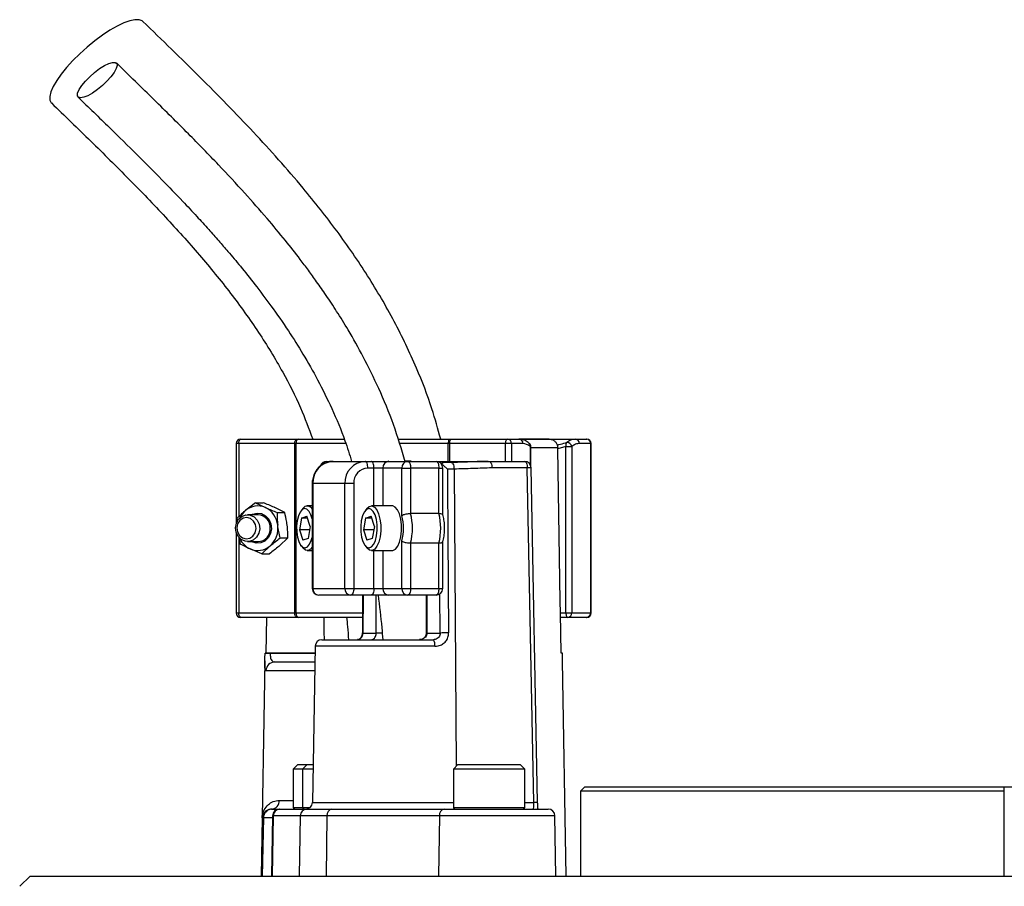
# Model space of a CAD drawing. Header units: millimetres. Extents: x 1309 to 2709, y 450 to 3578.
# Tile 8 of 9: x 1758 to 1979, y 3135 to 3330. Entities that reach past the tile are written whole.
import ezdxf

# ---------------------------------------------------------------- set-up
doc = ezdxf.new("R2010")
doc.units = ezdxf.units.MM

msp = doc.modelspace()

# ---------------------------------------------------------------- linework, layer by layer
at = {"color": 7, "linetype": 'Continuous', "lineweight": 25}
for p, q in [((1806.94, 3234.66), (1806.94, 3216.75)), ((1820.07, 3234.66), (1807.52, 3234.66)), ((1807.94, 3235.66), (1820.49, 3235.66)), ((1820.32, 3234.66), (1820.07, 3234.66)), ((1820.07, 3196.66), (1820.07, 3234.66)), ((1820.32, 3234.66), (1820.32, 3196.66)), ((1820.49, 3235.66), (1821, 3235.66)), ((1821, 3235.66), (1831.07, 3235.66)), ((1843.19, 3235.66), (1854.62, 3235.66)), ((1854.79, 3234.66), (1854.49, 3234.66)), ((1854.62, 3235.66), (1855.21, 3235.66)), ((1867.34, 3234.66), (1854.79, 3234.66)), ((1855.21, 3235.66), (1867.76, 3235.66)), ((1868.67, 3234.66), (1867.34, 3234.66)), ((1867.76, 3235.66), (1870.32, 3235.66)), ((1871.22, 3234.66), (1868.67, 3234.66)), ((1870.37, 3235.66), (1882.95, 3235.66)), ((1877.11, 3235.66), (1870.44, 3235.66)), ((1882.95, 3235.66), (1885.51, 3235.66)), ((1886.42, 3234.66), (1883.86, 3234.66)), ((1886.42, 3196.66), (1886.42, 3234.66)), ((1886.51, 3196.66), (1886.51, 3234.66)), ((1872.99, 3229.65), (1872.99, 3233.96)), ((1879.02, 3233.49), (1879.01, 3233.69)), ((1880.86, 3233.96), (1879.02, 3233.49)), ((1880.86, 3196.66), (1880.86, 3233.96)), ((1880.86, 3233.96), (1882.19, 3233.96)), ((1882.19, 3233.96), (1882.19, 3196.66)), ((1827.22, 3230.66), (1828.63, 3230.66)), ((1828.63, 3230.66), (1835.82, 3230.66)), ((1835.82, 3230.66), (1837.18, 3230.66)), ((1837.18, 3230.66), (1841.16, 3230.66)), ((1841.16, 3230.66), (1845.39, 3230.66)), ((1845.39, 3230.66), (1851.74, 3230.66)), ((1851.74, 3230.66), (1863.63, 3230.66)), ((1853.54, 3230.37), (1853.43, 3230.4)), ((1855.14, 3230.4), (1853.6, 3230.4)), ((1863.63, 3230.66), (1871.57, 3230.66)), ((1837.81, 3229.16), (1836.45, 3229.16)), ((1839.81, 3229.16), (1837.81, 3229.16)), ((1844.03, 3229.16), (1839.81, 3229.16)), ((1844.03, 3218.49), (1844.03, 3229.16)), ((1844.03, 3229.16), (1846.03, 3229.16)), ((1846.03, 3229.16), (1846.03, 3218.98)), ((1852.37, 3229.16), (1846.03, 3229.16)), ((1852.37, 3218.98), (1852.37, 3229.16)), ((1853.24, 3218.7), (1853.24, 3229.16)), ((1855.77, 3228.93), (1854.29, 3228.93)), ((1872.2, 3229.19), (1864.27, 3229.19)), ((1873.65, 3154.13), (1872.2, 3229.19)), ((1874.52, 3154.14), (1873.07, 3229.19)), ((1823.96, 3225.66), (1823.96, 3202.16)), ((1831.29, 3225.66), (1824.1, 3225.66)), ((1824.1, 3225.66), (1824.1, 3202.16)), ((1833.28, 3225.66), (1831.29, 3225.66)), ((1831.29, 3202.16), (1831.29, 3225.66)), ((1833.28, 3225.66), (1833.28, 3202.16)), ((1811.23, 3221.38), (1808.98, 3219.61)), ((1811.23, 3221.38), (1813.46, 3220.29)), ((1811.23, 3221.38), (1812.97, 3221.38)), ((1817.81, 3219.2), (1815.58, 3220.29)), ((1816.08, 3219.2), (1817.81, 3219.2)), ((1821.88, 3220.08), (1821.46, 3219.55)), ((1823.96, 3220.66), (1822.87, 3220.66)), ((1836.25, 3220.08), (1835.82, 3219.55)), ((1841.9, 3220.66), (1837.24, 3220.66)), ((1852.37, 3218.98), (1846.03, 3218.98)), ((1807.1, 3217.84), (1807.13, 3217.1)), ((1811.85, 3218.66), (1809.48, 3218.66)), ((1821.58, 3217.95), (1821.11, 3215.29)), ((1821.58, 3217.95), (1822.79, 3218.33)), ((1822.91, 3217.95), (1821.58, 3217.95)), ((1823.53, 3216.04), (1822.79, 3218.33)), ((1835.95, 3217.95), (1835.48, 3215.29)), ((1835.95, 3217.95), (1837.16, 3218.33)), ((1837.28, 3217.95), (1835.95, 3217.95)), ((1837.9, 3216.04), (1837.16, 3218.33)), ((1806.94, 3214.57), (1806.94, 3196.66)), ((1821.11, 3215.29), (1821.86, 3212.99)), ((1823.4, 3215.29), (1821.11, 3215.29)), ((1823.53, 3216.04), (1823.07, 3213.37)), ((1835.48, 3215.29), (1836.22, 3212.99)), ((1837.77, 3215.29), (1835.48, 3215.29)), ((1837.9, 3216.04), (1837.43, 3213.37)), ((1809.48, 3212.66), (1811.85, 3212.66)), ((1818.52, 3213.48), (1816.64, 3211.71)), ((1816.79, 3213.48), (1818.52, 3213.48)), ((1823.07, 3213.37), (1821.86, 3212.99)), ((1837.43, 3213.37), (1836.22, 3212.99)), ((1844.03, 3202.16), (1844.03, 3212.83)), ((1853.24, 3202.16), (1853.24, 3212.62)), ((1812.65, 3209.94), (1810.04, 3211.03)), ((1812.65, 3209.94), (1814.53, 3211.71)), ((1821.46, 3211.77), (1821.88, 3211.24)), ((1822.87, 3210.66), (1823.96, 3210.66)), ((1835.82, 3211.77), (1836.25, 3211.24)), ((1837.24, 3210.66), (1841.9, 3210.66)), ((1852.37, 3212.34), (1846.03, 3212.34)), ((1846.03, 3212.34), (1846.03, 3202.16)), ((1852.37, 3202.16), (1852.37, 3212.34)), ((1812.65, 3209.94), (1814.39, 3209.94)), ((1824.1, 3202.16), (1831.29, 3202.16)), ((1831.29, 3202.16), (1833.28, 3202.16)), ((1833.28, 3202.16), (1837.81, 3202.16)), ((1837.81, 3202.16), (1839.81, 3202.16)), ((1839.81, 3202.16), (1844.03, 3202.16)), ((1844.03, 3202.16), (1846.03, 3202.16)), ((1846.03, 3202.16), (1852.37, 3202.16)), ((1832.65, 3200.66), (1825.46, 3200.66)), ((1837.18, 3200.66), (1832.65, 3200.66)), ((1835.27, 3200.66), (1835.21, 3192.17)), ((1841.16, 3200.66), (1837.18, 3200.66)), ((1845.39, 3200.66), (1841.16, 3200.66)), ((1851.74, 3200.66), (1845.39, 3200.66)), ((1849.54, 3200.66), (1849.54, 3192.16)), ((1807.52, 3196.66), (1820.07, 3196.66)), ((1820.49, 3195.66), (1807.94, 3195.66)), ((1813.68, 3187.66), (1813.81, 3195.66)), ((1820.07, 3196.66), (1820.32, 3196.66)), ((1821, 3195.66), (1820.49, 3195.66)), ((1835.18, 3195.66), (1821, 3195.66)), ((1879.78, 3187.66), (1879.63, 3196.66)), ((1879.63, 3196.66), (1880.86, 3196.66)), ((1881.28, 3195.66), (1879.64, 3195.66)), ((1880.86, 3196.66), (1882.19, 3196.66)), ((1885.51, 3195.66), (1881.28, 3195.66)), ((1882.19, 3196.66), (1886.42, 3196.66)), ((1826.13, 3190.66), (1851.15, 3190.66)), ((1835.35, 3192.16), (1838.34, 3192.16)), ((1849.68, 3192.16), (1852.67, 3192.16)), ((1824.63, 3189.19), (1824.01, 3154.13)), ((1813.36, 3185.94), (1812.52, 3137.66)), ((1813.39, 3187.66), (1813.39, 3187.63)), ((1814.55, 3187.66), (1814.55, 3187.63)), ((1824.6, 3187.66), (1814.55, 3187.66)), ((1880.06, 3187.66), (1879.78, 3187.66)), ((1880.06, 3187.63), (1880.06, 3187.66)), ((1880.06, 3187.63), (1880.06, 3187.66)), ((1880.94, 3137.66), (1880.1, 3185.94)), ((1815.58, 3185.66), (1824.57, 3185.66)), ((1820.71, 3162.66), (1819.71, 3161.66)), ((1819.71, 3161.66), (1819.71, 3153.06)), ((1821.82, 3161.66), (1819.71, 3161.66)), ((1820.71, 3162.66), (1822.82, 3162.66)), ((1822.82, 3162.66), (1821.82, 3161.66)), ((1821.82, 3161.66), (1821.82, 3153.06)), ((1824.15, 3161.66), (1821.82, 3161.66)), ((1822.82, 3162.66), (1824.16, 3162.66)), ((1856.63, 3162.66), (1855.63, 3161.66)), ((1855.63, 3161.66), (1855.63, 3153.06)), ((1871.63, 3161.66), (1855.63, 3161.66)), ((1856.63, 3162.66), (1870.63, 3162.66)), ((1871.63, 3161.66), (1870.63, 3162.66)), ((1871.63, 3153.06), (1871.63, 3161.66)), ((1885.11, 3157.66), (1884.11, 3156.66)), ((1885.11, 3157.66), (1979.11, 3157.66)), ((1979.11, 3137.66), (1979.11, 3157.66)), ((1979.11, 3157.66), (1999.11, 3157.66)), ((1884.11, 3156.66), (1884.11, 3137.66)), ((1979.11, 3156.66), (1884.11, 3156.66)), ((1812.75, 3150.7), (1812.52, 3137.66)), ((1813.01, 3150.7), (1812.75, 3150.7)), ((1813.01, 3150.7), (1812.78, 3137.66)), ((1815.06, 3151.19), (1814.82, 3137.66)), ((1814.85, 3152.66), (1815.01, 3152.66)), ((1815.01, 3152.66), (1816.56, 3152.66)), ((1815.24, 3151.19), (1815.01, 3137.66)), ((1821.28, 3151.19), (1815.24, 3151.19)), ((1816.56, 3152.66), (1816.72, 3152.66)), ((1816.72, 3152.66), (1822.76, 3152.66)), ((1821.28, 3151.19), (1821.05, 3137.66)), ((1827.27, 3151.19), (1821.28, 3151.19)), ((1822.76, 3152.66), (1828.4, 3152.66)), ((1827.27, 3151.19), (1827.09, 3137.66)), ((1852.48, 3151.19), (1827.27, 3151.19)), ((1828.4, 3152.66), (1853.62, 3152.66)), ((1852.48, 3151.19), (1852.3, 3137.66)), ((1853.62, 3152.66), (1876.9, 3152.66)), ((1878.63, 3137.66), (1878.4, 3151.19)), ((1760.69, 3137.66), (1758.38, 3135.35)), ((1760.69, 3137.66), (1988.67, 3137.66))]:
    msp.add_line(p, q, dxfattribs=at)
at = {"color": 1, "linetype": 'Continuous', "lineweight": 25}
for p, q in [((1807.52, 3234.66), (1806.94, 3234.66)), ((1807.52, 3234.66), (1807.52, 3218.25)), ((1831.43, 3234.66), (1820.32, 3234.66)), ((1854.49, 3234.66), (1843.5, 3234.66)), ((1854.49, 3230.66), (1854.49, 3234.66)), ((1854.79, 3234.66), (1854.79, 3230.66)), ((1867.34, 3230.66), (1867.34, 3234.66)), ((1868.67, 3234.66), (1868.67, 3230.66)), ((1886.51, 3234.66), (1886.42, 3234.66)), ((1872.89, 3229.86), (1872.89, 3233.96)), ((1872.89, 3233.96), (1872.99, 3233.96)), ((1879.01, 3233.69), (1872.99, 3233.69)), ((1837.81, 3220.66), (1837.81, 3229.16)), ((1839.81, 3229.16), (1839.81, 3220.66)), ((1852.37, 3229.16), (1853.24, 3229.16)), ((1855.77, 3228.93), (1856.27, 3162.29)), ((1824.1, 3225.66), (1823.96, 3225.66)), ((1807.52, 3213.52), (1807.52, 3196.66)), ((1837.81, 3202.16), (1837.81, 3210.66)), ((1839.81, 3210.66), (1839.81, 3202.16)), ((1823.96, 3202.16), (1824.1, 3202.16)), ((1852.37, 3202.16), (1853.24, 3202.16)), ((1835.41, 3200.66), (1835.35, 3192.16)), ((1838.34, 3192.16), (1838.34, 3200.66)), ((1849.68, 3200.66), (1849.68, 3192.16)), ((1852.67, 3192.16), (1852.6, 3200.97)), ((1806.94, 3196.66), (1807.52, 3196.66)), ((1820.32, 3196.66), (1835.22, 3196.66)), ((1886.42, 3196.66), (1886.51, 3196.66)), ((1839.66, 3192.16), (1838.34, 3192.16)), ((1849.68, 3192.16), (1849.54, 3192.16)), ((1851.47, 3189.19), (1824.63, 3189.19)), ((1814.55, 3187.63), (1824.6, 3187.63)), ((1824.53, 3183.7), (1813.6, 3183.7)), ((1816.62, 3154.63), (1819.71, 3154.63)), ((1819.71, 3153.06), (1821.82, 3153.06)), ((1821.82, 3153.06), (1823.53, 3153.06)), ((1824.01, 3154.13), (1855.63, 3154.13)), ((1855.63, 3153.06), (1871.63, 3153.06)), ((1871.63, 3154.13), (1873.65, 3154.13)), ((1815.05, 3150.7), (1813.01, 3150.7)), ((1815.24, 3151.19), (1815.06, 3151.19)), ((1878.4, 3151.19), (1852.48, 3151.19))]:
    msp.add_line(p, q, dxfattribs=at)
at = {"color": 7, "linetype": 'Continuous', "lineweight": 25, "flags": 128}
for points in [[(1786.02, 3329.32), (1785.83, 3329.47), (1785.14, 3329.71), (1784.21, 3329.71), (1783.05, 3329.47), (1781.71, 3328.98), (1780.21, 3328.26), (1778.6, 3327.34), (1776.91, 3326.23), (1775.2, 3324.96), (1773.5, 3323.57), (1771.85, 3322.09), (1770.31, 3320.56), (1768.91, 3319.02), (1767.69, 3317.51), (1766.67, 3316.07), (1765.89, 3314.74), (1765.37, 3313.54), (1765.11, 3312.52), (1765.13, 3311.7), (1765.43, 3311.1), (1765.49, 3311.03)], [(1772.01, 3312.17), (1771.53, 3312.3), (1771.31, 3312.67), (1771.36, 3313.26), (1771.7, 3314.03), (1772.29, 3314.94), (1773.1, 3315.92), (1774.07, 3316.92), (1775.15, 3317.88), (1776.27, 3318.73), (1777.36, 3319.41), (1778.34, 3319.9), (1779.16, 3320.14), (1779.77, 3320.14), (1780.13, 3319.9), (1780.21, 3319.41), (1780.01, 3318.73), (1779.55, 3317.88), (1778.84, 3316.92), (1777.95, 3315.92), (1776.91, 3314.94), (1775.8, 3314.03), (1774.69, 3313.26), (1773.65, 3312.67), (1772.74, 3312.3), (1772.01, 3312.17)], [(1807.52, 3234.66), (1807.53, 3234.86), (1807.55, 3235.04), (1807.59, 3235.22), (1807.65, 3235.37), (1807.71, 3235.49), (1807.78, 3235.58), (1807.86, 3235.64), (1807.94, 3235.66)], [(1820.07, 3234.66), (1820.08, 3234.86), (1820.1, 3235.04), (1820.14, 3235.22), (1820.19, 3235.37), (1820.26, 3235.49), (1820.33, 3235.58), (1820.41, 3235.64), (1820.49, 3235.66)], [(1854.79, 3234.66), (1854.8, 3234.86), (1854.82, 3235.04), (1854.86, 3235.22), (1854.92, 3235.37), (1854.98, 3235.49), (1855.05, 3235.58), (1855.13, 3235.64), (1855.21, 3235.66)], [(1867.34, 3234.66), (1867.35, 3234.86), (1867.37, 3235.04), (1867.41, 3235.22), (1867.46, 3235.37), (1867.53, 3235.49), (1867.6, 3235.58), (1867.68, 3235.64), (1867.76, 3235.66)], [(1879.63, 3196.66), (1879.58, 3199.28), (1879.02, 3233.49)], [(1836.45, 3229.16), (1836.44, 3229.45), (1836.4, 3229.73), (1836.35, 3229.99), (1836.27, 3230.22), (1836.17, 3230.41), (1836.06, 3230.55), (1835.94, 3230.63), (1835.82, 3230.66)], [(1837.81, 3229.16), (1837.8, 3229.45), (1837.76, 3229.73), (1837.71, 3229.99), (1837.63, 3230.22), (1837.53, 3230.41), (1837.42, 3230.55), (1837.3, 3230.63), (1837.18, 3230.66)], [(1845.39, 3230.66), (1845.51, 3230.63), (1845.63, 3230.55), (1845.74, 3230.41), (1845.84, 3230.22), (1845.92, 3229.99), (1845.98, 3229.73), (1846.01, 3229.45), (1846.03, 3229.16)], [(1851.74, 3230.66), (1851.86, 3230.63), (1851.98, 3230.55), (1852.09, 3230.41), (1852.18, 3230.22), (1852.26, 3229.99), (1852.32, 3229.73), (1852.36, 3229.45), (1852.37, 3229.16)], [(1863.63, 3230.66), (1863.76, 3230.63), (1863.88, 3230.55), (1863.98, 3230.41), (1864.08, 3230.23), (1864.16, 3230.01), (1864.22, 3229.75), (1864.25, 3229.48), (1864.27, 3229.19)], [(1871.57, 3230.66), (1871.69, 3230.63), (1871.81, 3230.55), (1871.92, 3230.41), (1872.01, 3230.23), (1872.09, 3230.01), (1872.15, 3229.75), (1872.19, 3229.48), (1872.2, 3229.19)], [(1854.29, 3228.93), (1854.31, 3225.93), (1854.4, 3213.93), (1854.56, 3192.19)], [(1810.31, 3218.66), (1810.6, 3218.81), (1811.59, 3219.05), (1812.59, 3218.93), (1813.51, 3218.45), (1814.24, 3217.67), (1814.69, 3216.67), (1814.83, 3215.56), (1814.63, 3214.46), (1814.13, 3213.5), (1813.36, 3212.76), (1812.42, 3212.35), (1811.41, 3212.29), (1810.43, 3212.59), (1810.31, 3212.66)], [(1823.96, 3217.74), (1823.68, 3218.66), (1823.27, 3219.44), (1822.78, 3219.92), (1822.26, 3220.06), (1821.74, 3219.84), (1821.26, 3219.28), (1820.88, 3218.42), (1820.61, 3217.35), (1820.47, 3216.13), (1820.49, 3214.88), (1820.66, 3213.69), (1820.96, 3212.66), (1821.37, 3211.88), (1821.86, 3211.4), (1822.39, 3211.26), (1822.91, 3211.49), (1823.38, 3212.05), (1823.77, 3212.9), (1823.96, 3213.58)], [(1838.41, 3213.98), (1838.54, 3215.19), (1838.52, 3216.44), (1838.36, 3217.63), (1838.05, 3218.66), (1837.64, 3219.44), (1837.15, 3219.92), (1836.63, 3220.06), (1836.11, 3219.84), (1835.63, 3219.28), (1835.24, 3218.42), (1834.97, 3217.35), (1834.84, 3216.13), (1834.86, 3214.88), (1835.03, 3213.69), (1835.33, 3212.66), (1835.74, 3211.88), (1836.23, 3211.4), (1836.76, 3211.26), (1837.28, 3211.49), (1837.75, 3212.05), (1838.14, 3212.9), (1838.41, 3213.98)], [(1836.25, 3220.08), (1836.77, 3220.54), (1837.34, 3220.65), (1837.91, 3220.4), (1838.43, 3219.79), (1838.85, 3218.88), (1839.16, 3217.73), (1839.32, 3216.42), (1839.33, 3215.06), (1839.19, 3213.75)], [(1843.86, 3213.75), (1844, 3215.06), (1843.99, 3216.42), (1843.83, 3217.73), (1843.52, 3218.88), (1843.09, 3219.79), (1842.58, 3220.4), (1842.01, 3220.65), (1841.9, 3220.66)], [(1806.76, 3215.78), (1806.96, 3216.8), (1807.46, 3217.68), (1808.21, 3218.32), (1809.11, 3218.63), (1810.05, 3218.59), (1810.93, 3218.2), (1811.63, 3217.5), (1812.07, 3216.57), (1812.19, 3215.54), (1811.99, 3214.52), (1811.49, 3213.64), (1810.74, 3213.01), (1809.84, 3212.69), (1808.9, 3212.73), (1808.02, 3213.12), (1807.33, 3213.82), (1806.89, 3214.75), (1806.76, 3215.78)], [(1807.06, 3215.76), (1807.19, 3214.84), (1807.63, 3214.04), (1808.31, 3213.49), (1809.13, 3213.28), (1809.96, 3213.42), (1810.68, 3213.91), (1811.18, 3214.66), (1811.38, 3215.57), (1811.25, 3216.49), (1810.81, 3217.28), (1810.12, 3217.83), (1809.3, 3218.05), (1808.47, 3217.9), (1807.75, 3217.41), (1807.25, 3216.66), (1807.06, 3215.76)], [(1839.19, 3213.75), (1838.9, 3212.57), (1838.48, 3211.62), (1837.98, 3210.98), (1837.42, 3210.68), (1836.84, 3210.75), (1836.3, 3211.18), (1836.25, 3211.24)], [(1841.9, 3210.66), (1842.08, 3210.68), (1842.64, 3210.98), (1843.15, 3211.62), (1843.56, 3212.57), (1843.86, 3213.75)], [(1823.96, 3211.38), (1823.61, 3210.98), (1823.05, 3210.68), (1822.47, 3210.75), (1821.93, 3211.18), (1821.88, 3211.24)], [(1833.28, 3202.16), (1833.27, 3201.87), (1833.23, 3201.59), (1833.17, 3201.33), (1833.09, 3201.1), (1833, 3200.91), (1832.89, 3200.77), (1832.77, 3200.69), (1832.65, 3200.66)], [(1837.81, 3202.16), (1837.8, 3201.87), (1837.76, 3201.59), (1837.71, 3201.33), (1837.63, 3201.1), (1837.53, 3200.91), (1837.42, 3200.77), (1837.3, 3200.69), (1837.18, 3200.66)], [(1846.03, 3202.16), (1846.01, 3201.87), (1845.98, 3201.59), (1845.92, 3201.33), (1845.84, 3201.1), (1845.74, 3200.91), (1845.63, 3200.77), (1845.51, 3200.69), (1845.39, 3200.66)], [(1852.37, 3202.16), (1852.36, 3201.87), (1852.32, 3201.59), (1852.26, 3201.33), (1852.18, 3201.1), (1852.09, 3200.91), (1851.98, 3200.77), (1851.86, 3200.69), (1851.74, 3200.66)], [(1807.94, 3195.66), (1807.86, 3195.68), (1807.78, 3195.74), (1807.71, 3195.83), (1807.65, 3195.95), (1807.59, 3196.11), (1807.55, 3196.28), (1807.53, 3196.47), (1807.52, 3196.66)], [(1820.49, 3195.66), (1820.41, 3195.68), (1820.33, 3195.74), (1820.26, 3195.83), (1820.19, 3195.95), (1820.14, 3196.11), (1820.1, 3196.28), (1820.08, 3196.47), (1820.07, 3196.66)], [(1826.71, 3190.66), (1826.68, 3192.42), (1826.62, 3195.66)], [(1880.86, 3196.66), (1880.87, 3196.47), (1880.89, 3196.28), (1880.93, 3196.11), (1880.99, 3195.95), (1881.05, 3195.83), (1881.12, 3195.74), (1881.2, 3195.68), (1881.28, 3195.66)]]:
    msp.add_lwpolyline(points, dxfattribs=at)
at = {"color": 1, "linetype": 'Continuous', "lineweight": 25, "flags": 128}
msp.add_lwpolyline([(1855.14, 3230.4), (1855.27, 3230.37), (1855.4, 3230.26), (1855.53, 3230.09), (1855.63, 3229.86), (1855.71, 3229.58), (1855.76, 3229.26), (1855.77, 3228.93)], dxfattribs=at)
at = {"color": 7, "linetype": 'Continuous', "lineweight": 25}
for centre, radius, start, end in [((1807.94, 3234.66), 1, 90, 180), ((1821.2, 3234.8), 0.888, 102.8981, 188.7163), ((1856.58, 3234.91), 2.1, 158.9985, 186.7145), ((1867.71, 3234.71), 0.957, 357.3273, 87.0423), ((1870.27, 3234.71), 0.957, 357.3273, 87.0423), ((1871.99, 3233.96), 1, 0, 49.0149), ((1881.97, 3234.3), 1.16, 149.5354, 196.8824), ((1881.11, 3233.8), 1.09, 8.2547, 97.5412), ((1882.9, 3234.71), 0.957, 357.3277, 87.0428), ((1885.51, 3234.66), 1, 0, 90), ((1885.46, 3234.71), 0.957, 357.3275, 87.0426), ((1828.88, 3225.88), 4.78, 92.9526, 182.6748), ((1827.22, 3229.16), 1.5, 90, 161.7131), ((1836.07, 3225.88), 4.78, 92.9525, 182.675), ((1841.24, 3229.23), 1.44, 92.9556, 182.6722), ((1845.47, 3229.23), 1.43, 92.9547, 182.6732), ((1851.74, 3229.16), 1.5, 0, 90), ((1871.57, 3229.16), 1.5, 1.106, 90), ((1836.63, 3225.82), 3.35, 92.9535, 182.6739), ((1812.21, 3215.87), 4.94, 130.8736, 155.0641), ((1811.75, 3216.46), 4.2, 65.8539, 131.3409), ((1811.32, 3215.83), 4.95, 5.8961, 64.3252), ((1822.88, 3219.44), 1.19, 24.5827, 147.3226), ((1833.39, 3215.66), 13.06, 345.2943, 14.7057), ((1839.73, 3215.66), 13.06, 345.2943, 14.7057), ((1811.71, 3215.8), 2.87, 357.239, 87.1355), ((1834.94, 3215.66), 9.52, 342.7104, 17.2896), ((1811.73, 3215.5), 2.84, 272.401, 3.2268), ((1811.04, 3215.63), 5.25, 311.6716, 7.7395), ((1812.05, 3215.33), 4.75, 204.5305, 244.9979), ((1811.76, 3214.86), 4.2, 245.8524, 311.3454), ((1825.46, 3202.16), 1.5, 180, 270), ((1825.54, 3202.09), 1.44, 177.3278, 267.0444), ((1832.72, 3202.09), 1.43, 177.3268, 267.0453), ((1841.24, 3202.09), 1.44, 177.3278, 267.0444), ((1845.47, 3202.09), 1.43, 177.3268, 267.0453), ((1851.74, 3202.16), 1.5, 270, 0), ((1807.94, 3196.66), 1, 180, 270), ((1821.2, 3196.53), 0.888, 171.2837, 257.1019), ((1881.23, 3196.62), 0.957, 272.9577, 2.6727), ((1885.51, 3196.66), 1, 270, 0), ((1885.46, 3196.62), 0.957, 272.9574, 2.6725), ((1826.13, 3189.16), 1.5, 90, 179), ((1849.52, 3189.53), 1.98, 349.9322, 34.6881), ((1854.47, 3130.35), 61.83, 89.9171, 91.6709), ((1813.97, 3167.4), 20.23, 88.3652, 91.6348), ((1815.59, 3183.67), 1.99, 90.2333, 179.2468), ((1814.73, 3154.55), 1.89, 273.5385, 2.2853), ((1820.11, 3153.06), 0.4, 180, 270), ((1822.22, 3153.06), 0.4, 180, 270), ((1822.52, 3154.16), 1.5, 270, 359), ((1856.03, 3153.06), 0.4, 180, 270), ((1871.23, 3153.06), 0.4, 270, 0), ((1815.01, 3150.66), 2, 89.9991, 179.0004), ((1816.56, 3151.16), 1.5, 90, 179), ((1816.73, 3151.17), 1.49, 90.3524, 179.3621), ((1822.77, 3151.17), 1.49, 90.3519, 179.3627), ((1828.61, 3151.33), 1.35, 98.8921, 186.0261), ((1853.82, 3151.33), 1.35, 98.8921, 186.0261), ((1876.9, 3151.16), 1.5, 1, 90)]:
    msp.add_arc(centre, radius, start, end, dxfattribs=at)
at = {"color": 1, "linetype": 'Continuous', "lineweight": 25}
for centre, radius, start, end in [((1872.1, 3234.12), 0.81, 348.9377, 46.9424), ((1827.26, 3229.29), 1.37, 91.5986, 160.7547), ((1872.68, 3214.88), 14.32, 88.4563, 91.9223), ((1835.32, 3192.72), 0.563, 258.3939, 272.7677), ((1874.13, 3139.65), 14.49, 88.4695, 91.8934)]:
    msp.add_arc(centre, radius, start, end, dxfattribs=at)
at = {"color": 7, "linetype": 'Continuous', "lineweight": 25}
msp.add_ellipse((1873.51, 3154.16), major_axis=(-0.05, 1.5), ratio=0.095736, start_param=3.138413, end_param=4.691756, dxfattribs=at)
for points, knots in [([(1852.78, 3235.66), (1852.16, 3237.93), (1850.66, 3243.36), (1847.23, 3252.2), (1842.44, 3262.21), (1836.45, 3272.44), (1829.58, 3282.42), (1821.06, 3293.21), (1810.75, 3304.71), (1798.67, 3317.04), (1790.29, 3325.17), (1786.02, 3329.31)], [0, 0, 0, 0, 0.05895, 0.14111, 0.238658, 0.339873, 0.44357, 0.549599, 0.694805, 0.844557, 1, 1, 1, 1]), ([(1844.83, 3230.58), (1844, 3233.38), (1842.33, 3239), (1839.07, 3246.81), (1835.61, 3253.86), (1832.4, 3259.58), (1829.57, 3264.15), (1827.21, 3267.74), (1825.08, 3270.81), (1823.14, 3273.49), (1820.82, 3276.58), (1817.75, 3280.48), (1813.62, 3285.44), (1808.63, 3291.11), (1802.74, 3297.44), (1795.97, 3304.4), (1788.31, 3311.99), (1782.89, 3317.24), (1780.05, 3320)], [0, 0, 0, 0, 0.075997, 0.152795, 0.221925, 0.28324, 0.326589, 0.364842, 0.39805, 0.426277, 0.45372, 0.50161, 0.559707, 0.627911, 0.706081, 0.794117, 0.892055, 1, 1, 1, 1]), ([(1771.46, 3312.35), (1773.81, 3310.08), (1778.26, 3305.77), (1784.54, 3299.61), (1790.02, 3294.09), (1794.45, 3289.5), (1797.95, 3285.76), (1800.63, 3282.81), (1802.96, 3280.19), (1805.33, 3277.45), (1808.04, 3274.21), (1811.29, 3270.16), (1814.91, 3265.35), (1818.53, 3260.15), (1822.03, 3254.61), (1825.32, 3248.83), (1828.49, 3242.36), (1831.08, 3236.24), (1832.33, 3232.18), (1832.81, 3230.62)], [0, 0, 0, 0, 0.096193, 0.182401, 0.258583, 0.324761, 0.369772, 0.408666, 0.441468, 0.472196, 0.514497, 0.564868, 0.623222, 0.689485, 0.748158, 0.811787, 0.880313, 0.953772, 1, 1, 1, 1]), ([(1765.49, 3311.03), (1768.44, 3308.18), (1774.28, 3302.54), (1782.84, 3294.06), (1791, 3285.6), (1798.65, 3277.1), (1805.67, 3268.5), (1811.97, 3259.77), (1817.2, 3251.18), (1821.29, 3243.18), (1823.21, 3238.01), (1824.09, 3235.66)], [0, 0, 0, 0, 0.129602, 0.256421, 0.379861, 0.499467, 0.614898, 0.726059, 0.833185, 0.924128, 1, 1, 1, 1]), ([(1872.63, 3234.68), (1872.49, 3234.81), (1872.08, 3235.19), (1871.32, 3235.52), (1870.67, 3235.68), (1870.34, 3235.66), (1870.32, 3235.66)], [0, 0, 0, 0, 0.212658, 0.604201, 0.975021, 1, 1, 1, 1]), ([(1872.89, 3233.96), (1872.87, 3233.98), (1872.34, 3234.44), (1871.77, 3234.55), (1871.22, 3234.66)], [0, 0, 0, 0, 0.044002, 1, 1, 1, 1]), ([(1877.06, 3235.66), (1877.18, 3235.65), (1877.52, 3235.64), (1878.07, 3235.43), (1878.6, 3234.98), (1878.89, 3234.44), (1879, 3234), (1879.01, 3233.78), (1879.01, 3233.69)], [0, 0, 0, 0, 0.1181495, 0.3512576, 0.5789765, 0.7958106, 0.923618, 1, 1, 1, 1]), ([(1880.97, 3234.88), (1881, 3234.9), (1881.33, 3235.17), (1881.98, 3235.55), (1882.63, 3235.63), (1882.95, 3235.66)], [0, 0, 0, 0, 0.043868, 0.514838, 1, 1, 1, 1]), ([(1883.86, 3234.66), (1883.58, 3234.63), (1883.01, 3234.57), (1882.47, 3234.17), (1882.19, 3233.96)], [0, 0, 0, 0, 0.4922529, 1, 1, 1, 1]), ([(1828.63, 3230.66), (1828.38, 3230.65), (1827.74, 3230.61), (1826.74, 3230.29), (1825.73, 3229.65), (1824.9, 3228.76), (1824.31, 3227.68), (1824, 3226.61), (1823.97, 3225.93), (1823.96, 3225.66)], [0, 0, 0, 0, 0.101469, 0.259252, 0.417027, 0.575544, 0.735414, 0.89674, 1, 1, 1, 1]), ([(1846.14, 3230.7), (1845.8, 3230.71), (1845.35, 3230.72), (1844.91, 3230.69), (1844.8, 3230.69)], [0, 0, 0, 0, 0.746239, 1, 1, 1, 1]), ([(1853.35, 3230.34), (1853.19, 3230.29), (1853.02, 3230.23), (1852.88, 3230.12), (1852.87, 3230.11)], [0, 0, 0, 0, 0.9282, 1, 1, 1, 1]), ([(1853.35, 3230.35), (1853.31, 3230.34), (1853.2, 3230.3), (1853.12, 3230.12), (1853.06, 3230)], [0, 0, 0, 0, 0.362039, 1, 1, 1, 1]), ([(1863.46, 3230.64), (1863.04, 3230.64), (1861.48, 3230.65), (1858.71, 3230.47), (1856.37, 3230.43), (1855.14, 3230.41)], [0, 0, 0, 0, 0.152452, 0.555607, 1, 1, 1, 1]), ([(1853.06, 3230), (1853.17, 3229.92), (1853.5, 3229.67), (1853.92, 3229.29), (1854.2, 3229.01), (1854.28, 3228.93), (1854.29, 3228.93)], [0, 0, 0, 0, 0.26645, 0.785895, 0.995141, 1, 1, 1, 1]), ([(1864.27, 3229.19), (1862.85, 3229.14), (1860.02, 3229.04), (1857.19, 3228.96), (1855.77, 3228.93)], [0, 0, 0, 0, 0.500035, 1, 1, 1, 1]), ([(1815.58, 3220.29), (1815.52, 3220.32), (1814.7, 3220.68), (1813.8, 3221.05), (1812.97, 3221.38)], [0, 0, 0, 0, 0.070212, 1, 1, 1, 1]), ([(1808.98, 3219.61), (1808.93, 3219.57), (1808.23, 3218.97), (1807.64, 3218.39), (1807.1, 3217.84)], [0, 0, 0, 0, 0.070221, 1, 1, 1, 1]), ([(1813.46, 3220.29), (1813.52, 3220.26), (1814.34, 3219.9), (1815.24, 3219.54), (1816.08, 3219.2)], [0, 0, 0, 0, 0.070194, 1, 1, 1, 1]), ([(1816.08, 3219.2), (1816.09, 3218.49), (1816.1, 3217.54), (1816.22, 3216.58), (1816.24, 3216.34)], [0, 0, 0, 0, 0.7556218, 1, 1, 1, 1]), ([(1818.36, 3216.34), (1818.32, 3216.58), (1818.19, 3217.54), (1817.98, 3218.49), (1817.81, 3219.2)], [0, 0, 0, 0, 0.244378, 1, 1, 1, 1]), ([(1844.03, 3218.49), (1844.03, 3218.49), (1844.09, 3218.54), (1844.25, 3218.64), (1844.61, 3218.78), (1845.06, 3218.89), (1845.56, 3218.96), (1845.87, 3218.97), (1846.03, 3218.98)], [0, 0, 0, 0, 0.004051, 0.176158, 0.390036, 0.595586, 0.797731, 1, 1, 1, 1]), ([(1852.37, 3218.98), (1852.51, 3218.97), (1852.79, 3218.96), (1853.08, 3218.89), (1853.22, 3218.81), (1853.22, 3218.75), (1853.22, 3218.74)], [0, 0, 0, 0, 0.304246, 0.608325, 0.917521, 1, 1, 1, 1]), ([(1853.22, 3212.58), (1853.26, 3212.7), (1853.42, 3213.2), (1853.59, 3214.2), (1853.68, 3215.56), (1853.62, 3216.91), (1853.45, 3217.98), (1853.28, 3218.55), (1853.22, 3218.74)], [0, 0, 0, 0, 0.063362, 0.275956, 0.48432, 0.691404, 0.900077, 1, 1, 1, 1]), ([(1816.79, 3213.48), (1816.67, 3213.95), (1816.56, 3214.42), (1816.38, 3215.38), (1816.3, 3215.86), (1816.24, 3216.34)], [0, 0, 0, 0, 0.5, 0.5, 1, 1, 1, 1]), ([(1818.52, 3213.48), (1818.52, 3213.95), (1818.51, 3214.42), (1818.46, 3215.38), (1818.42, 3215.86), (1818.36, 3216.34)], [0, 0, 0, 0, 0.5, 0.5, 1, 1, 1, 1]), ([(1807.52, 3213.52), (1807.56, 3213.26), (1807.64, 3212.79), (1807.75, 3212.33), (1807.81, 3212.12)], [0, 0, 0, 0, 0.538938, 1, 1, 1, 1]), ([(1814.53, 3211.71), (1814.58, 3211.75), (1815.28, 3212.35), (1816.06, 3212.94), (1816.79, 3213.48)], [0, 0, 0, 0, 0.070197, 1, 1, 1, 1]), ([(1844.03, 3212.83), (1844.03, 3212.83), (1844.09, 3212.78), (1844.25, 3212.68), (1844.61, 3212.54), (1845.06, 3212.43), (1845.56, 3212.36), (1845.87, 3212.35), (1846.03, 3212.34)], [0, 0, 0, 0, 0.004051, 0.176158, 0.390036, 0.595586, 0.797731, 1, 1, 1, 1]), ([(1852.37, 3212.34), (1852.51, 3212.35), (1852.79, 3212.36), (1853.08, 3212.43), (1853.22, 3212.51), (1853.22, 3212.57), (1853.22, 3212.58)], [0, 0, 0, 0, 0.305231, 0.610295, 0.920493, 1, 1, 1, 1]), ([(1810.04, 3211.03), (1809.98, 3211.06), (1809.17, 3211.43), (1808.46, 3211.79), (1807.81, 3212.12)], [0, 0, 0, 0, 0.070197, 1, 1, 1, 1]), ([(1816.64, 3211.71), (1816.59, 3211.67), (1815.89, 3211.07), (1815.11, 3210.49), (1814.39, 3209.94)], [0, 0, 0, 0, 0.070195, 1, 1, 1, 1]), ([(1838.76, 3200.65), (1839.05, 3198.22), (1839.45, 3194.9), (1839.72, 3191.56), (1839.79, 3190.66)], [0, 0, 0, 0, 0.7305835, 1, 1, 1, 1]), ([(1831.67, 3195.72), (1831.74, 3195), (1831.92, 3193.32), (1832.05, 3191.63), (1832.12, 3190.66)], [0, 0, 0, 0, 0.423665, 1, 1, 1, 1]), ([(1835.19, 3192.17), (1835.19, 3192.06), (1835.19, 3191.77), (1835.03, 3191.34), (1834.77, 3190.95), (1834.45, 3190.72), (1834.25, 3190.66), (1834.17, 3190.67), (1834.15, 3190.67)], [0, 0, 0, 0, 0.121964, 0.307214, 0.498015, 0.69956, 0.925954, 1, 1, 1, 1]), ([(1834.15, 3190.66), (1834.27, 3190.68), (1834.51, 3190.71), (1834.88, 3190.96), (1835.16, 3191.34), (1835.32, 3191.77), (1835.34, 3192.05), (1835.35, 3192.16)], [0, 0, 0, 0, 0.22326, 0.440322, 0.650463, 0.858516, 1, 1, 1, 1]), ([(1837.27, 3190.66), (1837.37, 3190.68), (1837.57, 3190.7), (1837.91, 3190.96), (1838.17, 3191.35), (1838.32, 3191.77), (1838.33, 3192.05), (1838.34, 3192.16)], [0, 0, 0, 0, 0.235693, 0.458428, 0.66509, 0.86583, 1, 1, 1, 1]), ([(1849.53, 3192.16), (1849.52, 3192), (1849.5, 3191.67), (1849.27, 3191.22), (1848.9, 3190.87), (1848.46, 3190.67), (1848.14, 3190.68), (1848.03, 3190.69)], [0, 0, 0, 0, 0.191666, 0.399265, 0.615348, 0.859114, 1, 1, 1, 1]), ([(1849.68, 3192.16), (1849.66, 3191.99), (1849.63, 3191.66), (1849.37, 3191.21), (1848.97, 3190.87), (1848.49, 3190.69), (1848.17, 3190.67), (1848.03, 3190.66)], [0, 0, 0, 0, 0.200885, 0.403111, 0.609114, 0.824166, 1, 1, 1, 1]), ([(1852.67, 3192.16), (1852.66, 3191.99), (1852.63, 3191.66), (1852.38, 3191.21), (1852.01, 3190.87), (1851.57, 3190.69), (1851.27, 3190.67), (1851.15, 3190.66)], [0, 0, 0, 0, 0.208875, 0.41804, 0.628444, 0.842715, 1, 1, 1, 1]), ([(1851.47, 3189.19), (1851.72, 3189.2), (1852.31, 3189.24), (1853.18, 3189.6), (1853.95, 3190.27), (1854.47, 3191.17), (1854.53, 3191.85), (1854.56, 3192.19)], [0, 0, 0, 0, 0.15644, 0.373174, 0.586059, 0.794617, 1, 1, 1, 1]), ([(1813.36, 3185.94), (1813.36, 3185.95), (1813.36, 3186.3), (1813.38, 3186.93), (1813.39, 3187.5), (1813.39, 3187.63)], [0, 0, 0, 0, 0.0338176, 0.7840821, 1, 1, 1, 1]), ([(1813.39, 3187.66), (1813.41, 3187.66), (1813.45, 3187.66), (1813.79, 3187.66), (1814.19, 3187.66), (1814.47, 3187.66), (1814.55, 3187.66)], [0, 0, 0, 0, 0.293559, 0.587116, 0.880653, 1, 1, 1, 1]), ([(1814.55, 3187.63), (1814.55, 3187.56), (1814.54, 3187.3), (1814.56, 3187.02), (1814.62, 3186.63), (1814.68, 3186.4), (1814.84, 3186.04), (1815.1, 3185.73), (1815.42, 3185.68), (1815.58, 3185.66)], [0, 0, 0, 0, 0.049509, 0.202324, 0.223833, 0.401941, 0.43654, 0.706722, 1, 1, 1, 1]), ([(1880.09, 3185.94), (1880.09, 3185.95), (1880.09, 3186.3), (1880.07, 3186.93), (1880.06, 3187.5), (1880.06, 3187.63)], [0, 0, 0, 0, 0.0338176, 0.7840821, 1, 1, 1, 1]), ([(1812.75, 3150.7), (1812.75, 3150.7), (1812.75, 3150.84), (1812.8, 3151.46), (1813.13, 3152.53), (1814, 3153.64), (1815.16, 3154.45), (1816.14, 3154.57), (1816.62, 3154.63)], [0, 0, 0, 0, 0.0022257, 0.0764818, 0.3358549, 0.5950397, 0.7977691, 1, 1, 1, 1]), ([(1874.62, 3152.66), (1874.6, 3152.8), (1874.56, 3153.17), (1874.53, 3153.71), (1874.52, 3154.06), (1874.52, 3154.14)], [0, 0, 0, 0, 0.339002, 0.86357, 1, 1, 1, 1]), ([(1814.85, 3152.66), (1814.59, 3152.63), (1814.06, 3152.57), (1813.21, 3152.03), (1812.82, 3151.34), (1812.75, 3150.79), (1812.75, 3150.7), (1812.75, 3150.7)], [0, 0, 0, 0, 0.199842, 0.401094, 0.899212, 0.997714, 1, 1, 1, 1])]:
    msp.add_open_spline(points, degree=3, knots=knots, dxfattribs=at)
at = {"color": 1, "linetype": 'Continuous', "lineweight": 25}
for points, knots in [([(1878.91, 3234.29), (1879.39, 3234.44), (1880.07, 3234.66), (1880.77, 3234.83), (1880.97, 3234.88)], [0, 0, 0, 0, 0.704848, 1, 1, 1, 1]), ([(1813.6, 3183.7), (1813.53, 3183.75), (1813.4, 3183.85), (1813.34, 3184.65), (1813.35, 3185.54), (1813.36, 3185.94)], [0, 0, 0, 0, 0.356433, 0.710035, 1, 1, 1, 1])]:
    msp.add_open_spline(points, degree=3, knots=knots, dxfattribs=at)

doc.saveas('drawing.dxf')
